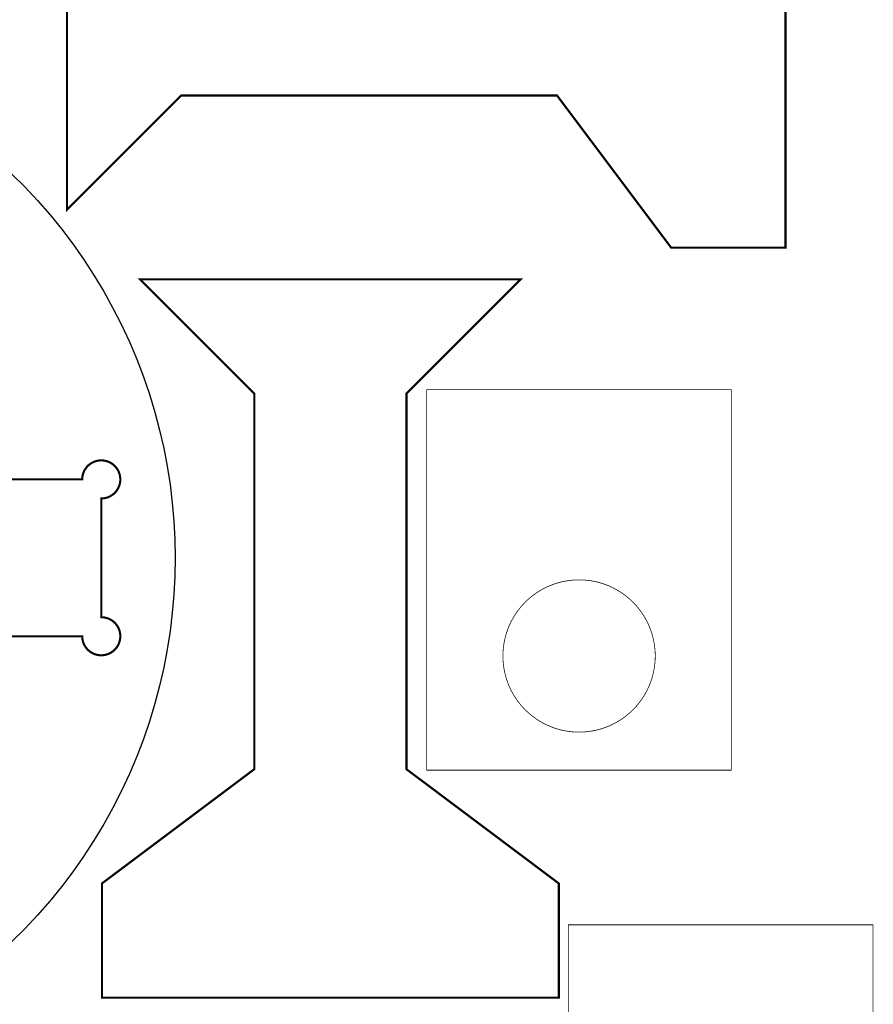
# Model space of a CAD drawing. Extents: x 0 to 6880, y 0 to 3267.
# Tile 32 of 37: x 6453 to 6857, y 1276 to 1741. Entities that reach past the tile are written whole.
import ezdxf

# ---------------------------------------------------------------- set-up
doc = ezdxf.new("R2010")
doc.units = 0
doc.layers.get('0').update_dxf_attribs({"linetype": 'CONTINUOUS'})

msp = doc.modelspace()

# ---------------------------------------------------------------- linework, layer by layer
at = {"color": 0}
for points, const_width in [([(6475.69, 1651.63), (6475.69, 1831.63), (6529.69, 1777.63), (6707.36, 1777.63), (6761.36, 1849.63), (6815.36, 1849.63), (6815.36, 1633.63), (6761.36, 1633.63), (6707.36, 1705.63), (6529.69, 1705.63), (6475.69, 1651.63)], 1), ([(6510.21, 1618.68), (6690.21, 1618.68), (6636.21, 1564.68), (6636.21, 1387.02), (6708.21, 1333.02), (6708.21, 1279.02), (6492.21, 1279.02), (6492.21, 1333.02), (6564.21, 1387.02), (6564.21, 1564.68), (6510.21, 1618.68)], 1), ([(6789.79, 1566.58), (6645.79, 1566.58), (6645.79, 1386.58), (6789.79, 1386.58), (6789.79, 1566.58)], 0.35), ([(6681.79, 1440.58), (6681.79, 1440.81), (6681.81, 1441.47), (6681.83, 1442.38), (6681.89, 1443.26), (6681.96, 1444.14), (6682.07, 1445.03), (6682.18, 1445.9), (6682.32, 1446.78), (6682.49, 1447.64), (6682.67, 1448.5), (6682.88, 1449.36), (6683.1, 1450.21), (6683.35, 1451.06), (6683.61, 1451.89), (6683.9, 1452.72), (6684.21, 1453.54), (6684.53, 1454.36), (6684.88, 1455.17), (6685.24, 1455.97), (6685.63, 1456.75), (6686.03, 1457.54), (6686.46, 1458.31), (6686.89, 1459.07), (6687.36, 1459.82), (6687.83, 1460.56), (6688.33, 1461.29), (6688.85, 1462), (6689.39, 1462.71), (6689.94, 1463.4), (6690.51, 1464.08), (6691.1, 1464.75), (6691.71, 1465.4), (6692.18, 1465.89), (6692.33, 1466.04), (6692.49, 1466.19), (6692.97, 1466.67), (6693.63, 1467.28), (6694.29, 1467.86), (6694.97, 1468.43), (6695.67, 1468.99), (6696.38, 1469.51), (6697.08, 1470.04), (6697.82, 1470.54), (6698.56, 1471.01), (6699.31, 1471.47), (6700.07, 1471.92), (6700.83, 1472.35), (6701.61, 1472.75), (6702.4, 1473.14), (6703.21, 1473.5), (6704.01, 1473.85), (6704.83, 1474.17), (6705.65, 1474.47), (6706.49, 1474.76), (6707.32, 1475.03), (6708.17, 1475.28), (6709.01, 1475.5), (6709.88, 1475.71), (6710.74, 1475.89), (6711.6, 1476.06), (6712.47, 1476.19), (6713.35, 1476.31), (6714.24, 1476.4), (6715.11, 1476.49), (6716, 1476.54), (6716.89, 1476.57), (6717.57, 1476.58), (6717.79, 1476.58), (6718.01, 1476.58), (6718.68, 1476.57), (6719.57, 1476.54), (6720.46, 1476.49), (6721.35, 1476.4), (6722.22, 1476.31), (6723.1, 1476.19), (6723.97, 1476.06), (6724.85, 1475.89), (6725.71, 1475.71), (6726.57, 1475.5), (6727.42, 1475.28), (6728.26, 1475.03), (6729.1, 1474.76), (6729.93, 1474.47), (6730.75, 1474.17), (6731.57, 1473.85), (6732.38, 1473.5), (6733.17, 1473.14), (6733.96, 1472.75), (6734.74, 1472.35), (6735.51, 1471.92), (6736.28, 1471.47), (6737.03, 1471.01), (6737.76, 1470.54), (6738.49, 1470.04), (6739.21, 1469.51), (6739.92, 1468.99), (6740.6, 1468.43), (6741.28, 1467.86), (6741.94, 1467.28), (6742.6, 1466.67), (6743.08, 1466.19), (6743.25, 1466.04), (6743.4, 1465.89), (6743.86, 1465.4), (6744.47, 1464.75), (6745.07, 1464.08), (6745.64, 1463.4), (6746.19, 1462.71), (6746.72, 1462), (6747.24, 1461.29), (6747.74, 1460.56), (6748.22, 1459.82), (6748.68, 1459.07), (6749.13, 1458.31), (6749.54, 1457.54), (6749.94, 1456.75), (6750.33, 1455.97), (6750.71, 1455.17), (6751.04, 1454.36), (6751.38, 1453.54), (6751.68, 1452.72), (6751.97, 1451.89), (6752.24, 1451.06), (6752.47, 1450.21), (6752.71, 1449.36), (6752.9, 1448.5), (6753.08, 1447.64), (6753.25, 1446.78), (6753.39, 1445.9), (6753.51, 1445.03), (6753.61, 1444.14), (6753.69, 1443.26), (6753.75, 1442.38), (6753.78, 1441.47), (6753.79, 1440.81), (6753.79, 1440.58), (6753.79, 1440.36), (6753.78, 1439.69), (6753.75, 1438.81), (6753.69, 1437.92), (6753.61, 1437.03), (6753.51, 1436.14), (6753.39, 1435.26), (6753.25, 1434.4), (6753.08, 1433.53), (6752.9, 1432.67), (6752.71, 1431.81), (6752.47, 1430.96), (6752.24, 1430.11), (6751.97, 1429.28), (6751.68, 1428.44), (6751.38, 1427.63), (6751.04, 1426.81), (6750.71, 1426), (6750.33, 1425.21), (6749.94, 1424.42), (6749.54, 1423.64), (6749.13, 1422.86), (6748.68, 1422.1), (6748.22, 1421.35), (6747.74, 1420.61), (6747.24, 1419.89), (6746.72, 1419.17), (6746.19, 1418.46), (6745.64, 1417.76), (6745.07, 1417.08), (6744.47, 1416.42), (6743.86, 1415.76), (6743.4, 1415.29), (6743.25, 1415.13), (6743.08, 1414.97), (6742.6, 1414.5), (6741.94, 1413.9), (6741.28, 1413.31), (6740.6, 1412.74), (6739.92, 1412.18), (6739.21, 1411.65), (6738.49, 1411.13), (6737.76, 1410.64), (6737.03, 1410.15), (6736.28, 1409.69), (6735.51, 1409.25), (6734.74, 1408.82), (6733.96, 1408.42), (6733.17, 1408.04), (6732.38, 1407.67), (6731.57, 1407.32), (6730.75, 1407), (6729.93, 1406.69), (6729.1, 1406.4), (6728.26, 1406.14), (6727.42, 1405.89), (6726.57, 1405.67), (6725.71, 1405.47), (6724.85, 1405.28), (6723.97, 1405.13), (6723.1, 1404.97), (6722.22, 1404.86), (6721.35, 1404.76), (6720.46, 1404.68), (6719.57, 1404.63), (6718.68, 1404.6), (6718.01, 1404.58), (6717.79, 1404.58), (6717.57, 1404.58), (6716.89, 1404.6), (6716, 1404.63), (6715.11, 1404.68), (6714.24, 1404.76), (6713.35, 1404.86), (6712.47, 1404.97), (6711.6, 1405.13), (6710.74, 1405.28), (6709.88, 1405.47), (6709.01, 1405.67), (6708.17, 1405.89), (6707.32, 1406.14), (6706.49, 1406.4), (6705.65, 1406.69), (6704.83, 1407), (6704.01, 1407.32), (6703.21, 1407.67), (6702.4, 1408.04), (6701.61, 1408.42), (6700.83, 1408.82), (6700.07, 1409.25), (6699.31, 1409.69), (6698.56, 1410.15), (6697.82, 1410.64), (6697.08, 1411.13), (6696.38, 1411.65), (6695.67, 1412.18), (6694.97, 1412.74), (6694.29, 1413.31), (6693.63, 1413.9), (6692.97, 1414.5), (6692.49, 1414.97), (6692.33, 1415.13), (6692.18, 1415.29), (6691.71, 1415.76), (6691.1, 1416.42), (6690.51, 1417.08), (6689.94, 1417.76), (6689.39, 1418.46), (6688.85, 1419.17), (6688.33, 1419.89), (6687.83, 1420.61), (6687.36, 1421.35), (6686.89, 1422.1), (6686.46, 1422.86), (6686.03, 1423.64), (6685.63, 1424.42), (6685.24, 1425.21), (6684.88, 1426), (6684.53, 1426.81), (6684.21, 1427.63), (6683.9, 1428.44), (6683.61, 1429.28), (6683.35, 1430.11), (6683.1, 1430.96), (6682.88, 1431.81), (6682.67, 1432.67), (6682.49, 1433.53), (6682.32, 1434.4), (6682.18, 1435.26), (6682.07, 1436.14), (6681.96, 1437.03), (6681.89, 1437.92), (6681.83, 1438.81), (6681.81, 1439.69), (6681.79, 1440.36), (6681.79, 1440.58)], 0.35), ([(6856.71, 1313.46), (6712.71, 1313.46), (6712.71, 1133.46), (6856.71, 1133.46), (6856.71, 1313.46)], 0.35)]:
    msp.add_lwpolyline(points, close=True, dxfattribs=dict(at, const_width=const_width))
for points in [[(6475.69, 1651.63), (6475.69, 1831.63), (6529.69, 1777.63), (6707.36, 1777.63), (6761.36, 1849.63), (6815.36, 1849.63), (6815.36, 1633.63), (6761.36, 1633.63), (6707.36, 1705.63), (6529.69, 1705.63), (6475.69, 1651.63)], [(6510.21, 1618.68), (6690.21, 1618.68), (6636.21, 1564.68), (6636.21, 1387.02), (6708.21, 1333.02), (6708.21, 1279.02), (6492.21, 1279.02), (6492.21, 1333.02), (6564.21, 1387.02), (6564.21, 1564.68), (6510.21, 1618.68)]]:
    msp.add_lwpolyline(points, close=True, dxfattribs=at)
for points in [[(6449.49, 1668.64), (6455.69, 1662.46), (6461.71, 1656.04), (6467.5, 1649.4), (6473.08, 1642.54), (6478.43, 1635.47), (6483.54, 1628.19), (6488.42, 1620.69), (6493.04, 1613), (6493.04, 1613), (6497.4, 1605.14), (6501.44, 1597.18), (6505.19, 1589.1), (6508.65, 1580.93), (6511.81, 1572.67), (6514.65, 1564.33), (6517.21, 1555.93), (6519.46, 1547.44), (6521.4, 1538.92), (6523.06, 1530.33), (6524.4, 1521.72), (6525.46, 1513.07), (6526.21, 1504.39), (6526.65, 1495.69), (6526.81, 1487), (6526.65, 1478.29), (6526.21, 1469.61), (6525.46, 1460.93), (6524.4, 1452.28), (6523.06, 1443.65), (6521.4, 1435.08), (6519.46, 1426.54), (6517.21, 1418.07), (6514.65, 1409.67), (6511.81, 1401.32), (6508.65, 1393.07), (6505.19, 1384.9), (6501.44, 1376.82), (6497.4, 1368.85), (6493.04, 1361), (6488.42, 1353.3), (6483.54, 1345.81), (6478.43, 1338.52), (6473.08, 1331.45), (6467.5, 1324.59), (6461.71, 1317.95), (6455.69, 1311.54), (6449.49, 1305.35)], [(6394.82, 1524.08), (6482.89, 1524.08), (6482.9, 1524.57), (6482.94, 1525.06), (6483, 1525.54), (6483.1, 1526.01), (6483.21, 1526.47), (6483.35, 1526.92), (6483.51, 1527.36), (6483.69, 1527.79), (6483.89, 1528.21), (6484.11, 1528.63), (6484.36, 1529.01), (6484.63, 1529.39), (6484.9, 1529.76), (6485.21, 1530.11), (6485.53, 1530.44), (6485.86, 1530.76), (6486.21, 1531.06), (6486.57, 1531.35), (6486.96, 1531.61), (6487.35, 1531.85), (6487.75, 1532.07), (6488.17, 1532.28), (6488.6, 1532.46), (6489.04, 1532.63), (6489.5, 1532.75), (6489.96, 1532.88), (6490.43, 1532.96), (6490.9, 1533.03), (6491.39, 1533.07), (6491.89, 1533.08), (6492.38, 1533.07), (6492.88, 1533.03), (6493.35, 1532.96), (6493.82, 1532.88), (6494.28, 1532.75), (6494.74, 1532.63), (6495.18, 1532.46), (6495.61, 1532.28), (6496.03, 1532.07), (6496.43, 1531.85), (6496.82, 1531.61), (6497.21, 1531.35), (6497.57, 1531.06), (6497.92, 1530.76), (6498.25, 1530.44), (6498.57, 1530.11), (6498.88, 1529.76), (6499.15, 1529.39), (6499.42, 1529.01), (6499.65, 1528.63), (6499.89, 1528.21), (6500.08, 1527.79), (6500.26, 1527.36), (6500.43, 1526.92), (6500.57, 1526.47), (6500.68, 1526.01), (6500.76, 1525.54), (6500.83, 1525.06), (6500.88, 1524.57), (6500.89, 1524.08), (6500.88, 1523.58), (6500.83, 1523.1), (6500.76, 1522.63), (6500.68, 1522.15), (6500.57, 1521.68), (6500.43, 1521.24), (6500.26, 1520.79), (6500.08, 1520.36), (6499.89, 1519.94), (6499.65, 1519.54), (6499.42, 1519.14), (6499.15, 1518.76), (6498.88, 1518.4), (6498.57, 1518.04), (6498.25, 1517.71), (6497.92, 1517.4), (6497.57, 1517.1), (6497.21, 1516.82), (6496.82, 1516.56), (6496.43, 1516.31), (6496.03, 1516.08), (6495.61, 1515.88), (6495.18, 1515.69), (6494.74, 1515.54), (6494.28, 1515.4), (6493.82, 1515.29), (6493.35, 1515.19), (6492.88, 1515.13), (6492.38, 1515.1), (6491.89, 1515.08), (6491.89, 1458.92), (6492.25, 1458.92), (6492.61, 1458.89), (6492.97, 1458.85), (6493.32, 1458.81), (6493.67, 1458.74), (6494.01, 1458.67), (6494.36, 1458.57), (6494.69, 1458.47), (6495.03, 1458.35), (6495.35, 1458.22), (6495.67, 1458.08), (6495.99, 1457.93), (6496.29, 1457.76), (6496.6, 1457.58), (6496.89, 1457.4), (6497.18, 1457.21), (6497.46, 1456.99), (6497.72, 1456.78), (6497.99, 1456.54), (6498.24, 1456.29), (6498.49, 1456.04), (6498.71, 1455.78), (6498.94, 1455.51), (6499.15, 1455.24), (6499.36, 1454.94), (6499.56, 1454.64), (6499.74, 1454.33), (6499.9, 1454.01), (6500.06, 1453.69), (6500.21, 1453.36), (6500.33, 1453.03), (6500.46, 1452.68), (6500.56, 1452.33), (6500.64, 1452), (6500.72, 1451.65), (6500.78, 1451.29), (6500.83, 1450.94), (6500.86, 1450.6), (6500.89, 1450.25), (6500.89, 1449.9), (6500.88, 1449.54), (6500.86, 1449.19), (6500.82, 1448.85), (6500.78, 1448.5), (6500.71, 1448.17), (6500.64, 1447.82), (6500.56, 1447.49), (6500.46, 1447.15), (6500.33, 1446.82), (6500.21, 1446.5), (6500.07, 1446.17), (6499.92, 1445.86), (6499.75, 1445.54), (6499.58, 1445.24), (6499.39, 1444.94), (6499.18, 1444.65), (6498.97, 1444.36), (6498.74, 1444.08), (6498.5, 1443.82), (6498.25, 1443.56), (6497.99, 1443.31), (6497.72, 1443.07), (6497.44, 1442.83), (6497.15, 1442.63), (6496.86, 1442.42), (6496.57, 1442.24), (6496.26, 1442.06), (6495.94, 1441.89), (6495.64, 1441.74), (6495.32, 1441.6), (6494.99, 1441.47), (6494.65, 1441.36), (6494.32, 1441.25), (6493.99, 1441.17), (6493.64, 1441.1), (6493.31, 1441.03), (6492.96, 1440.99), (6492.61, 1440.94), (6492.26, 1440.93), (6491.9, 1440.92), (6491.56, 1440.93), (6491.21, 1440.94), (6490.86, 1440.97), (6490.51, 1441.03), (6490.15, 1441.08), (6489.81, 1441.17), (6489.47, 1441.25), (6489.13, 1441.35), (6488.78, 1441.47), (6488.44, 1441.6), (6488.11, 1441.75), (6487.79, 1441.9), (6487.47, 1442.08), (6487.17, 1442.26), (6486.86, 1442.44), (6486.57, 1442.65), (6486.29, 1442.86), (6486.03, 1443.1), (6485.76, 1443.32), (6485.51, 1443.57), (6485.26, 1443.82), (6485.04, 1444.08), (6484.82, 1444.35), (6484.6, 1444.64), (6484.4, 1444.92), (6484.22, 1445.21), (6484.04, 1445.51), (6483.88, 1445.82), (6483.72, 1446.14), (6483.58, 1446.46), (6483.46, 1446.78), (6483.33, 1447.11), (6483.24, 1447.44), (6483.14, 1447.79), (6483.07, 1448.14), (6483, 1448.49), (6482.96, 1448.83), (6482.92, 1449.19), (6482.89, 1449.56), (6482.89, 1449.92), (6394.82, 1449.92)]]:
    msp.add_lwpolyline(points, dxfattribs=at)
at = {"color": 0, "const_width": 1}
msp.add_lwpolyline([(6394.82, 1524.08), (6482.89, 1524.08), (6482.9, 1524.57), (6482.94, 1525.06), (6483, 1525.54), (6483.1, 1526.01), (6483.21, 1526.47), (6483.35, 1526.92), (6483.51, 1527.36), (6483.69, 1527.79), (6483.89, 1528.21), (6484.11, 1528.63), (6484.36, 1529.01), (6484.63, 1529.39), (6484.9, 1529.76), (6485.21, 1530.11), (6485.53, 1530.44), (6485.86, 1530.76), (6486.21, 1531.06), (6486.57, 1531.35), (6486.96, 1531.61), (6487.35, 1531.85), (6487.75, 1532.07), (6488.17, 1532.28), (6488.6, 1532.46), (6489.04, 1532.63), (6489.5, 1532.75), (6489.96, 1532.88), (6490.43, 1532.96), (6490.9, 1533.03), (6491.39, 1533.07), (6491.89, 1533.08), (6492.38, 1533.07), (6492.88, 1533.03), (6493.35, 1532.96), (6493.82, 1532.88), (6494.28, 1532.75), (6494.74, 1532.63), (6495.18, 1532.46), (6495.61, 1532.28), (6496.03, 1532.07), (6496.43, 1531.85), (6496.82, 1531.61), (6497.21, 1531.35), (6497.57, 1531.06), (6497.92, 1530.76), (6498.25, 1530.44), (6498.57, 1530.11), (6498.88, 1529.76), (6499.15, 1529.39), (6499.42, 1529.01), (6499.65, 1528.63), (6499.89, 1528.21), (6500.08, 1527.79), (6500.26, 1527.36), (6500.43, 1526.92), (6500.57, 1526.47), (6500.68, 1526.01), (6500.76, 1525.54), (6500.83, 1525.06), (6500.88, 1524.57), (6500.89, 1524.08), (6500.88, 1523.58), (6500.83, 1523.1), (6500.76, 1522.63), (6500.68, 1522.15), (6500.57, 1521.68), (6500.43, 1521.24), (6500.26, 1520.79), (6500.08, 1520.36), (6499.89, 1519.94), (6499.65, 1519.54), (6499.42, 1519.14), (6499.15, 1518.76), (6498.88, 1518.4), (6498.57, 1518.04), (6498.25, 1517.71), (6497.92, 1517.4), (6497.57, 1517.1), (6497.21, 1516.82), (6496.82, 1516.56), (6496.43, 1516.31), (6496.03, 1516.08), (6495.61, 1515.88), (6495.18, 1515.69), (6494.74, 1515.54), (6494.28, 1515.4), (6493.82, 1515.29), (6493.35, 1515.19), (6492.88, 1515.13), (6492.38, 1515.1), (6491.89, 1515.08), (6491.89, 1458.92), (6492.25, 1458.92), (6492.61, 1458.89), (6492.97, 1458.85), (6493.32, 1458.81), (6493.67, 1458.74), (6494.01, 1458.67), (6494.36, 1458.57), (6494.69, 1458.47), (6495.03, 1458.35), (6495.35, 1458.22), (6495.67, 1458.08), (6495.99, 1457.93), (6496.29, 1457.76), (6496.6, 1457.58), (6496.89, 1457.4), (6497.18, 1457.21), (6497.46, 1456.99), (6497.72, 1456.78), (6497.99, 1456.54), (6498.24, 1456.29), (6498.49, 1456.04), (6498.71, 1455.78), (6498.94, 1455.51), (6499.15, 1455.24), (6499.36, 1454.94), (6499.56, 1454.64), (6499.74, 1454.33), (6499.9, 1454.01), (6500.06, 1453.69), (6500.21, 1453.36), (6500.33, 1453.03), (6500.46, 1452.68), (6500.56, 1452.33), (6500.64, 1452), (6500.72, 1451.65), (6500.78, 1451.29), (6500.83, 1450.94), (6500.86, 1450.6), (6500.89, 1450.25), (6500.89, 1449.9), (6500.88, 1449.54), (6500.86, 1449.19), (6500.82, 1448.85), (6500.78, 1448.5), (6500.71, 1448.17), (6500.64, 1447.82), (6500.56, 1447.49), (6500.46, 1447.15), (6500.33, 1446.82), (6500.21, 1446.5), (6500.07, 1446.17), (6499.92, 1445.86), (6499.75, 1445.54), (6499.58, 1445.24), (6499.39, 1444.94), (6499.18, 1444.65), (6498.97, 1444.36), (6498.74, 1444.08), (6498.5, 1443.82), (6498.25, 1443.56), (6497.99, 1443.31), (6497.72, 1443.07), (6497.44, 1442.83), (6497.15, 1442.63), (6496.86, 1442.42), (6496.57, 1442.24), (6496.26, 1442.06), (6495.94, 1441.89), (6495.64, 1441.74), (6495.32, 1441.6), (6494.99, 1441.47), (6494.65, 1441.36), (6494.32, 1441.25), (6493.99, 1441.17), (6493.64, 1441.1), (6493.31, 1441.03), (6492.96, 1440.99), (6492.61, 1440.94), (6492.26, 1440.93), (6491.9, 1440.92), (6491.56, 1440.93), (6491.21, 1440.94), (6490.86, 1440.97), (6490.51, 1441.03), (6490.15, 1441.08), (6489.81, 1441.17), (6489.47, 1441.25), (6489.13, 1441.35), (6488.78, 1441.47), (6488.44, 1441.6), (6488.11, 1441.75), (6487.79, 1441.9), (6487.47, 1442.08), (6487.17, 1442.26), (6486.86, 1442.44), (6486.57, 1442.65), (6486.29, 1442.86), (6486.03, 1443.1), (6485.76, 1443.32), (6485.51, 1443.57), (6485.26, 1443.82), (6485.04, 1444.08), (6484.82, 1444.35), (6484.6, 1444.64), (6484.4, 1444.92), (6484.22, 1445.21), (6484.04, 1445.51), (6483.88, 1445.82), (6483.72, 1446.14), (6483.58, 1446.46), (6483.46, 1446.78), (6483.33, 1447.11), (6483.24, 1447.44), (6483.14, 1447.79), (6483.07, 1448.14), (6483, 1448.49), (6482.96, 1448.83), (6482.92, 1449.19), (6482.89, 1449.56), (6482.89, 1449.92), (6394.82, 1449.92)], dxfattribs=at)

doc.saveas('drawing.dxf')
